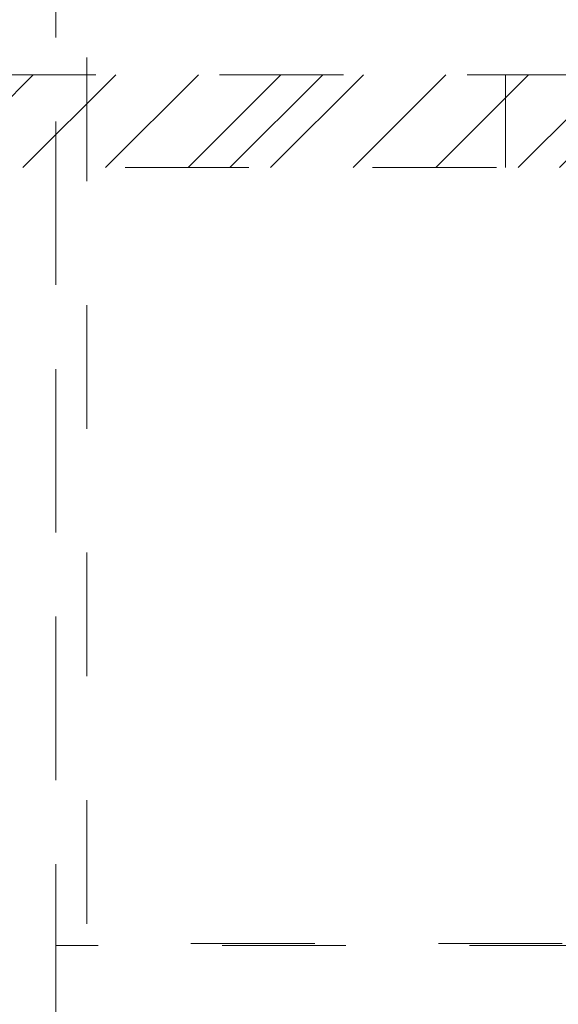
# Model space of a CAD drawing. Header units: inches. Extents: x -420 to -276, y -52 to 18.
# Tile 89 of 187: x -365.16 to -359.36, y -6.39 to 4.21. Entities that reach past the tile are written whole.
import ezdxf

# ---------------------------------------------------------------- set-up
doc = ezdxf.new("R2010")
doc.units = ezdxf.units.IN
doc.header["$LTSCALE"] = 32
doc.header["$MEASUREMENT"] = 0
doc.linetypes.add('Dash Style-1', pattern=[0.083328, 0.041656, -0.041672])
for name, color, linetype, lineweight in [('DashLine', 7, 'Dash Style-1', 13), ('DashLineFill', 7, 'Dash Style-1', 13), ('Drawing', 7, 'Continuous', 18), ('None', 7, 'Continuous', 18)]:
    doc.layers.add(name, color=color, linetype=linetype, lineweight=lineweight)

# ---------------------------------------------------------------- blocks, each defined once
blk = doc.blocks.new('1BRPT6-LeftBeam (2D)')
at = {"layer": 'DashLineFill', "linetype": 'Continuous', "lineweight": 13}
h = blk.add_hatch(dxfattribs=at)
h.set_pattern_fill('Steel', color=253, style=0, pattern_type=2)
h.set_pattern_definition([(45, (0, 0), (-1.61302, 1.9357), []), (45, (-1.0608, 1.0608), (-0.472346, 0.416761), [])])
h.paths.add_polyline_path([(-1.85, 0.5), (20.472, 0.5), (20.472, -0.5), (-1.85, -0.5)])
at = {"layer": 'DashLineFill'}
blk.add_line((3.386, -0.5), (3.386, 0.5), dxfattribs=at)
at = {"layer": 'DashLineFill', "flags": 128}
blk.add_lwpolyline([(-1.85, 0.5), (20.472, 0.5), (20.472, -0.5), (-1.85, -0.5)], close=True, dxfattribs=at)
blk = doc.blocks.new('Group-63')
at = {"layer": 'None', "color": 7}
blk.add_blockref('1BRPT6-LeftBeam (2D)', (7.862, -20.118), dxfattribs=at)
blk = doc.blocks.new('Group-64')
at = {"layer": 'None'}
blk.add_blockref('Group-63', (0, 0), dxfattribs=at)
blk = doc.blocks.new('SL Credenza Desk Top (2D)-3')
at = {"layer": 'None'}
blk.add_blockref('Group-64', (0, 0), dxfattribs=at)
at = {"layer": 'Drawing', "color": 0, "flags": 1}
for tag in ['Catalog', 'FinishGroup', 'Discount', 'Option1', 'Option2', 'Option3', 'Option4', 'Option5', 'Option6', 'Option7', 'Option8', 'Option9', 'Option10', 'Option11', 'Option12', 'Custom', 'Tag', 'Item1', 'Item2', 'Item3', 'Item4', 'Item5', 'Item6', 'Item7', 'Item8', 'Item9', 'Item10', 'Item11', 'Item12', 'Item13', 'Item14', 'Item15', 'Item16', 'Item17', 'Item18', 'Item19', 'Item20', 'Item21', 'Item22', 'Item23', 'Item24', 'Item25']:
    blk.add_attdef(tag, (-58.989, -0.437), '', height=0.00709, dxfattribs=at)
blk = doc.blocks.new('Group-79')
at = {"layer": 'DashLine', "flags": 128}
blk.add_lwpolyline([(1.083, -11.26), (16.87, -11.26), (16.87, -29.252), (1.083, -29.252)], close=True, dxfattribs=at)
blk = doc.blocks.new('Group-80')
at = {"layer": 'DashLine', "flags": 128}
blk.add_lwpolyline([(1.083, -11.26), (16.87, -11.26), (16.87, -29.252), (1.083, -29.252)], close=True, dxfattribs=at)
blk = doc.blocks.new('Group-81')
at = {"layer": 'DashLine', "flags": 128}
for points in [[(17.205, 0), (17.953, 0), (17.953, -29.094), (17.205, -29.094)], [(0.748, -11.24), (17.205, -11.24), (17.205, -29.075), (0.748, -29.075)]]:
    blk.add_lwpolyline(points, close=True, dxfattribs=at)
at = {"layer": 'None'}
for name in ['Group-79', 'Group-80']:
    blk.add_blockref(name, (0, 0), dxfattribs=at)
blk = doc.blocks.new('Group-82')
at = {"layer": 'None'}
blk.add_blockref('Group-81', (0, 0), dxfattribs=at)
blk = doc.blocks.new('SL Low Storage (2D)-3')
at = {"layer": 'None'}
blk.add_blockref('Group-82', (0, 0), dxfattribs=at)
at = {"layer": 'Drawing', "color": 0, "flags": 1}
for tag in ['Catalog', 'Option1', 'Option2', 'Option3', 'Option4', 'Option5', 'Option6', 'Option7', 'Option8', 'Option9', 'Option10', 'Option11', 'Option12', 'FinishGroup', 'Discount', 'Custom', 'Tag', 'Item1', 'Item2', 'Item3', 'Item4', 'Item5', 'Item6', 'Item7', 'Item8', 'Item9', 'Item10', 'Item11', 'Item12', 'Item13', 'Item14', 'Item15', 'Item16', 'Item17', 'Item18', 'Item19', 'Item20', 'Item21', 'Item22', 'Item23', 'Item24', 'Item25']:
    blk.add_attdef(tag, (-6.064, -2.023), '', height=0.00709, dxfattribs=at)

msp = doc.modelspace()

# ---------------------------------------------------------------- block references
at = {"layer": 'Drawing', "rotation": 180}
msp.add_blockref('SL Credenza Desk Top (2D)-3', (-348.685, -17), dxfattribs=at)

# ---------------------------------------------------------------- next in the draw order: block references
msp.add_blockref('SL Low Storage (2D)-3', (-347.571, -17), dxfattribs=at)

doc.saveas('drawing.dxf')
